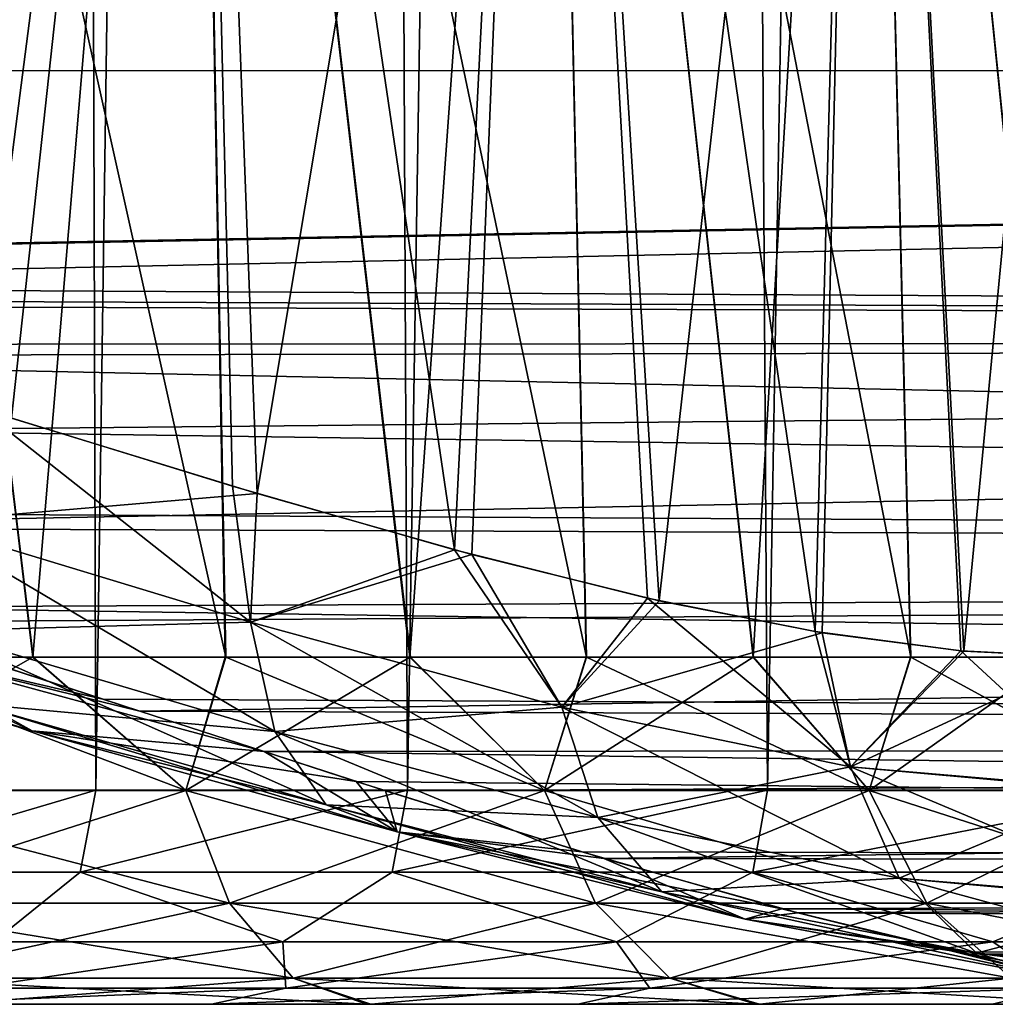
# Model space of a CAD drawing. Header units: millimetres. Extents: x -44.7 to 52.5, y -25.6 to 0.
# Tile 101 of 256: x -16.3 to -14.9, y -25 to -23.6. Entities that reach past the tile are written whole.
import ezdxf

# ---------------------------------------------------------------- set-up
doc = ezdxf.new("R2010")
doc.units = ezdxf.units.MM
doc.header["$LTSCALE"] = 65.185185
for name, color, linetype in [('162', 7, 'CONTINUOUS'), ('17', 7, 'CONTINUOUS'), ('172', 7, 'CONTINUOUS'), ('2', 7, 'CONTINUOUS'), ('25', 7, 'CONTINUOUS'), ('392', 7, 'CONTINUOUS'), ('393', 7, 'CONTINUOUS'), ('396', 7, 'CONTINUOUS'), ('397', 7, 'CONTINUOUS'), ('406', 7, 'CONTINUOUS'), ('407', 7, 'CONTINUOUS'), ('408', 7, 'CONTINUOUS'), ('409', 7, 'CONTINUOUS'), ('50', 7, 'CONTINUOUS')]:
    doc.layers.add(name, color=color, linetype=linetype)

msp = doc.modelspace()

# ---------------------------------------------------------------- linework, layer by layer
at = {"layer": '162', "linetype": 'Continuous'}
for points in [[(-16.5469, -24.7026, 5.0398), (-16.1828, -24.7026, 6.1088), (-16.5694, -24.8164, 5.0467), (-16.5469, -24.7026, 5.0398)], [(-16.1828, -24.7026, 6.1088), (-16.2048, -24.8164, 6.1171), (-16.5694, -24.8164, 5.0467), (-16.1828, -24.7026, 6.1088)], [(-16.1828, -24.7026, 6.1088), (-15.7497, -24.7026, 7.1517), (-16.2048, -24.8164, 6.1171), (-16.1828, -24.7026, 6.1088)], [(-15.7497, -24.7026, 7.1517), (-15.7711, -24.8164, 7.1615), (-16.2048, -24.8164, 6.1171), (-15.7497, -24.7026, 7.1517)], [(-15.7497, -24.7026, 7.1517), (-15.2495, -24.7026, 8.1642), (-15.7711, -24.8164, 7.1615), (-15.7497, -24.7026, 7.1517)], [(-15.2495, -24.7026, 8.1642), (-15.2701, -24.8164, 8.1753), (-15.7711, -24.8164, 7.1615), (-15.2495, -24.7026, 8.1642)], [(-15.2495, -24.7026, 8.1642), (-14.6842, -24.7026, 9.1419), (-15.2701, -24.8164, 8.1753), (-15.2495, -24.7026, 8.1642)], [(-14.6842, -24.7026, 9.1419), (-14.7041, -24.8164, 9.1543), (-15.2701, -24.8164, 8.1753), (-14.6842, -24.7026, 9.1419)], [(-16.2048, -24.8164, 6.1171), (-16.3251, -24.913, 5.9805), (-16.5694, -24.8164, 5.0467), (-16.2048, -24.8164, 6.1171)], [(-15.923, -24.913, 6.9811), (-16.3251, -24.913, 5.9805), (-16.2048, -24.8164, 6.1171), (-15.923, -24.913, 6.9811)], [(-15.7711, -24.8164, 7.1615), (-15.923, -24.913, 6.9811), (-16.2048, -24.8164, 6.1171), (-15.7711, -24.8164, 7.1615)], [(-15.4595, -24.913, 7.9548), (-15.923, -24.913, 6.9811), (-15.7711, -24.8164, 7.1615), (-15.4595, -24.913, 7.9548)], [(-15.2701, -24.8164, 8.1753), (-15.4595, -24.913, 7.9548), (-15.7711, -24.8164, 7.1615), (-15.2701, -24.8164, 8.1753)], [(-14.9367, -24.913, 8.8979), (-15.4595, -24.913, 7.9548), (-15.2701, -24.8164, 8.1753), (-14.9367, -24.913, 8.8979)], [(-14.7041, -24.8164, 9.1543), (-14.9367, -24.913, 8.8979), (-15.2701, -24.8164, 8.1753), (-14.7041, -24.8164, 9.1543)], [(-14.3563, -24.913, 9.8068), (-14.9367, -24.913, 8.8979), (-14.7041, -24.8164, 9.1543), (-14.3563, -24.913, 9.8068)], [(-15.9188, -24.9774, 7.2286), (-16.3566, -24.9774, 6.1744), (-15.923, -24.913, 6.9811), (-15.9188, -24.9774, 7.2286)], [(-15.923, -24.913, 6.9811), (-16.3566, -24.9774, 6.1744), (-16.3251, -24.913, 5.9805), (-15.923, -24.913, 6.9811)], [(-15.4595, -24.913, 7.9548), (-15.9188, -24.9774, 7.2286), (-15.923, -24.913, 6.9811), (-15.4595, -24.913, 7.9548)], [(-15.4132, -24.9774, 8.2519), (-15.9188, -24.9774, 7.2286), (-15.4595, -24.913, 7.9548), (-15.4132, -24.9774, 8.2519)], [(-14.9367, -24.913, 8.8979), (-15.4132, -24.9774, 8.2519), (-15.4595, -24.913, 7.9548), (-14.9367, -24.913, 8.8979)], [(-14.8419, -24.9774, 9.2401), (-15.4132, -24.9774, 8.2519), (-14.9367, -24.913, 8.8979), (-14.8419, -24.9774, 9.2401)], [(-14.3563, -24.913, 9.8068), (-14.8419, -24.9774, 9.2401), (-14.9367, -24.913, 8.8979), (-14.3563, -24.913, 9.8068)], [(-16.022, -25, 7.2776), (-16.463, -25, 6.2154), (-15.9188, -24.9774, 7.2286), (-16.022, -25, 7.2776)], [(-15.9188, -24.9774, 7.2286), (-16.463, -25, 6.2154), (-16.3566, -24.9774, 6.1744), (-15.9188, -24.9774, 7.2286)], [(-15.5132, -25, 8.3068), (-16.022, -25, 7.2776), (-15.4132, -24.9774, 8.2519), (-15.5132, -25, 8.3068)], [(-15.4132, -24.9774, 8.2519), (-16.022, -25, 7.2776), (-15.9188, -24.9774, 7.2286), (-15.4132, -24.9774, 8.2519)], [(-14.9375, -25, 9.3025), (-15.5132, -25, 8.3068), (-14.8419, -24.9774, 9.2401), (-14.9375, -25, 9.3025)], [(-14.8419, -24.9774, 9.2401), (-15.5132, -25, 8.3068), (-15.4132, -24.9774, 8.2519), (-14.8419, -24.9774, 9.2401)], [(-14.2994, -25, 10.2563), (-14.9375, -25, 9.3025), (-14.2073, -24.9774, 10.1889), (-14.2994, -25, 10.2563)], [(-14.2073, -24.9774, 10.1889), (-14.9375, -25, 9.3025), (-14.8419, -24.9774, 9.2401), (-14.2073, -24.9774, 10.1889)]]:
    msp.add_3dface(points, dxfattribs=at)
at = {"layer": '17', "linetype": 'Continuous'}
for points in [[(-23.5975, -23.7021, -38.3748), (-23.5975, -23.2722, -38.7002), (-3.6202, -23.2863, -38.6909), (-23.5975, -23.7021, -38.3748)], [(-3.622, -23.7031, -38.3739), (-23.5975, -23.7021, -38.3748), (-3.6202, -23.2863, -38.6909), (-3.622, -23.7031, -38.3739)], [(-23.5975, -23.7021, -38.3748), (-3.622, -23.7031, -38.3739), (-19.0494, -23.9938, -38.0906), (-23.5975, -23.7021, -38.3748)], [(-3.622, -23.7031, -38.3739), (-3.6237, -24.0756, -37.9989), (-19.0494, -23.9938, -38.0906), (-3.622, -23.7031, -38.3739)], [(-19.0494, -23.9938, -38.0906), (-3.6237, -24.0756, -37.9989), (-18.5108, -24.0145, -38.068), (-19.0494, -23.9938, -38.0906)], [(-18.5108, -24.0145, -38.068), (-3.6237, -24.0756, -37.9989), (-17.9813, -24.0836, -37.9897), (-18.5108, -24.0145, -38.068)], [(-3.6237, -24.0756, -37.9989), (-3.6251, -24.39, -37.5798), (-17.9813, -24.0836, -37.9897), (-3.6237, -24.0756, -37.9989)], [(-17.9813, -24.0836, -37.9897), (-3.6251, -24.39, -37.5798), (-17.4744, -24.1894, -37.8607), (-17.9813, -24.0836, -37.9897)], [(-17.4744, -24.1894, -37.8607), (-3.6251, -24.39, -37.5798), (-17.0007, -24.3155, -37.6906), (-17.4744, -24.1894, -37.8607)], [(-17.0007, -24.3155, -37.6906), (-3.6251, -24.39, -37.5798), (-16.5657, -24.4482, -37.4869), (-17.0007, -24.3155, -37.6906)], [(-3.6251, -24.39, -37.5798), (-3.6262, -24.6375, -37.1345), (-16.5657, -24.4482, -37.4869), (-3.6251, -24.39, -37.5798)], [(-16.5657, -24.4482, -37.4869), (-3.6262, -24.6375, -37.1345), (-16.1733, -24.5758, -37.2595), (-16.5657, -24.4482, -37.4869)], [(-16.1733, -24.5758, -37.2595), (-3.6262, -24.6375, -37.1345), (-15.9492, -24.6488, -37.1103), (-16.1733, -24.5758, -37.2595)], [(-3.6262, -24.6375, -37.1345), (-3.627, -24.8153, -36.6852), (-15.9492, -24.6488, -37.1103), (-3.6262, -24.6375, -37.1345)], [(-15.9492, -24.6488, -37.1103), (-3.627, -24.8153, -36.6852), (-15.8213, -24.6904, -37.0173), (-15.9492, -24.6488, -37.1103)], [(-15.8213, -24.6904, -37.0173), (-3.627, -24.8153, -36.6852), (-15.5076, -24.7881, -36.766), (-15.8213, -24.6904, -37.0173)], [(-15.5076, -24.7881, -36.766), (-3.627, -24.8153, -36.6852), (-15.2299, -24.8672, -36.5108), (-15.5076, -24.7881, -36.766)], [(-3.627, -24.8153, -36.6852), (-3.6274, -24.9276, -36.253), (-15.2299, -24.8672, -36.5108), (-3.627, -24.8153, -36.6852)], [(-15.2299, -24.8672, -36.5108), (-3.6274, -24.9276, -36.253), (-14.985, -24.927, -36.2562), (-15.2299, -24.8672, -36.5108)], [(-14.985, -24.927, -36.2562), (-3.6274, -24.9276, -36.253), (-14.7685, -24.9683, -36.0047), (-14.985, -24.927, -36.2562)]]:
    msp.add_3dface(points, dxfattribs=at)
at = {"layer": '172', "linetype": 'Continuous'}
for points in [[(-16.1828, -24.7026, -6.1088), (-16.5469, -24.7026, -5.0398), (-16.5694, -24.8164, -5.0467), (-16.1828, -24.7026, -6.1088)], [(-16.1828, -24.7026, -6.1088), (-16.5694, -24.8164, -5.0467), (-16.2048, -24.8164, -6.1171), (-16.1828, -24.7026, -6.1088)], [(-15.7497, -24.7026, -7.1517), (-16.1828, -24.7026, -6.1088), (-16.2048, -24.8164, -6.1171), (-15.7497, -24.7026, -7.1517)], [(-15.7497, -24.7026, -7.1517), (-16.2048, -24.8164, -6.1171), (-15.7711, -24.8164, -7.1615), (-15.7497, -24.7026, -7.1517)], [(-15.2495, -24.7026, -8.1642), (-15.7497, -24.7026, -7.1517), (-15.7711, -24.8164, -7.1615), (-15.2495, -24.7026, -8.1642)], [(-15.2495, -24.7026, -8.1642), (-15.7711, -24.8164, -7.1615), (-15.2701, -24.8164, -8.1753), (-15.2495, -24.7026, -8.1642)], [(-14.6842, -24.7026, -9.1419), (-15.2495, -24.7026, -8.1642), (-15.2701, -24.8164, -8.1753), (-14.6842, -24.7026, -9.1419)], [(-14.6842, -24.7026, -9.1419), (-15.2701, -24.8164, -8.1753), (-14.7041, -24.8164, -9.1543), (-14.6842, -24.7026, -9.1419)], [(-16.5694, -24.8164, -5.0467), (-16.3251, -24.913, -5.9805), (-16.2048, -24.8164, -6.1171), (-16.5694, -24.8164, -5.0467)], [(-16.3251, -24.913, -5.9805), (-15.923, -24.913, -6.9811), (-16.2048, -24.8164, -6.1171), (-16.3251, -24.913, -5.9805)], [(-16.2048, -24.8164, -6.1171), (-15.923, -24.913, -6.9811), (-15.7711, -24.8164, -7.1615), (-16.2048, -24.8164, -6.1171)], [(-15.923, -24.913, -6.9811), (-15.4595, -24.913, -7.9548), (-15.7711, -24.8164, -7.1615), (-15.923, -24.913, -6.9811)], [(-15.7711, -24.8164, -7.1615), (-15.4595, -24.913, -7.9548), (-15.2701, -24.8164, -8.1753), (-15.7711, -24.8164, -7.1615)], [(-15.4595, -24.913, -7.9548), (-14.9366, -24.913, -8.8979), (-15.2701, -24.8164, -8.1753), (-15.4595, -24.913, -7.9548)], [(-15.2701, -24.8164, -8.1753), (-14.9366, -24.913, -8.8979), (-14.7041, -24.8164, -9.1543), (-15.2701, -24.8164, -8.1753)], [(-14.9366, -24.913, -8.8979), (-14.3563, -24.913, -9.8068), (-14.7041, -24.8164, -9.1543), (-14.9366, -24.913, -8.8979)], [(-16.3566, -24.9774, -6.1744), (-15.9188, -24.9774, -7.2286), (-15.923, -24.913, -6.9811), (-16.3566, -24.9774, -6.1744)], [(-16.3251, -24.913, -5.9805), (-16.3566, -24.9774, -6.1744), (-15.923, -24.913, -6.9811), (-16.3251, -24.913, -5.9805)], [(-15.923, -24.913, -6.9811), (-15.9188, -24.9774, -7.2286), (-15.4595, -24.913, -7.9548), (-15.923, -24.913, -6.9811)], [(-15.9188, -24.9774, -7.2286), (-15.4132, -24.9774, -8.2519), (-15.4595, -24.913, -7.9548), (-15.9188, -24.9774, -7.2286)], [(-15.4595, -24.913, -7.9548), (-15.4132, -24.9774, -8.2519), (-14.9366, -24.913, -8.8979), (-15.4595, -24.913, -7.9548)], [(-15.4132, -24.9774, -8.2519), (-14.8419, -24.9774, -9.2401), (-14.9366, -24.913, -8.8979), (-15.4132, -24.9774, -8.2519)], [(-14.9366, -24.913, -8.8979), (-14.8419, -24.9774, -9.2401), (-14.3563, -24.913, -9.8068), (-14.9366, -24.913, -8.8979)], [(-16.463, -25, -6.2155), (-16.022, -25, -7.2776), (-15.9188, -24.9774, -7.2286), (-16.463, -25, -6.2155)], [(-16.3566, -24.9774, -6.1744), (-16.463, -25, -6.2155), (-15.9188, -24.9774, -7.2286), (-16.3566, -24.9774, -6.1744)], [(-16.022, -25, -7.2776), (-15.5133, -25, -8.3068), (-15.4132, -24.9774, -8.2519), (-16.022, -25, -7.2776)], [(-15.9188, -24.9774, -7.2286), (-16.022, -25, -7.2776), (-15.4132, -24.9774, -8.2519), (-15.9188, -24.9774, -7.2286)], [(-15.5133, -25, -8.3068), (-14.9376, -25, -9.3024), (-14.8419, -24.9774, -9.2401), (-15.5133, -25, -8.3068)], [(-15.4132, -24.9774, -8.2519), (-15.5133, -25, -8.3068), (-14.8419, -24.9774, -9.2401), (-15.4132, -24.9774, -8.2519)], [(-14.9376, -25, -9.3024), (-14.2994, -25, -10.2562), (-14.2073, -24.9774, -10.1889), (-14.9376, -25, -9.3024)], [(-14.8419, -24.9774, -9.2401), (-14.9376, -25, -9.3024), (-14.2073, -24.9774, -10.1889), (-14.8419, -24.9774, -9.2401)]]:
    msp.add_3dface(points, dxfattribs=at)
at = {"layer": '2', "linetype": 'Continuous'}
for points in [[(-16.463, -25, 6.2154), (-16.022, -25, 7.2776), (-16.3867, -25, 26.8415), (-16.463, -25, 6.2154)], [(-16.022, -25, -7.2776), (-16.463, -25, -6.2155), (-16.3929, -25, -26.8384), (-16.022, -25, -7.2776)], [(-15.8066, -25, -27.1789), (-16.022, -25, -7.2776), (-16.3929, -25, -26.8384), (-15.8066, -25, -27.1789)], [(-16.3867, -25, 26.8415), (-16.022, -25, 7.2776), (-15.8008, -25, 27.1827), (-16.3867, -25, 26.8415)], [(-16.022, -25, 7.2776), (-15.5132, -25, 8.3068), (-15.8008, -25, 27.1827), (-16.022, -25, 7.2776)], [(-15.5133, -25, -8.3068), (-16.022, -25, -7.2776), (-15.8066, -25, -27.1789), (-15.5133, -25, -8.3068)], [(-15.2659, -25, -27.5847), (-15.5133, -25, -8.3068), (-15.8066, -25, -27.1789), (-15.2659, -25, -27.5847)], [(-15.8008, -25, 27.1827), (-15.5132, -25, 8.3068), (-15.2605, -25, 27.5892), (-15.8008, -25, 27.1827)], [(-14.9376, -25, -9.3024), (-15.5133, -25, -8.3068), (-15.2659, -25, -27.5847), (-14.9376, -25, -9.3024)], [(-15.5132, -25, 8.3068), (-14.9375, -25, 9.3025), (-15.2605, -25, 27.5892), (-15.5132, -25, 8.3068)], [(-14.7756, -25, -28.0509), (-14.9376, -25, -9.3024), (-15.2659, -25, -27.5847), (-14.7756, -25, -28.0509)], [(-15.2605, -25, 27.5892), (-14.9375, -25, 9.3025), (-14.7708, -25, 28.056), (-15.2605, -25, 27.5892)], [(-14.2994, -25, -10.2562), (-14.9376, -25, -9.3024), (-14.3428, -25, -28.5723), (-14.2994, -25, -10.2562)], [(-14.3428, -25, -28.5723), (-14.9376, -25, -9.3024), (-14.7756, -25, -28.0509), (-14.3428, -25, -28.5723)], [(-14.9375, -25, 9.3025), (-14.2994, -25, 10.2563), (-14.7708, -25, 28.056), (-14.9375, -25, 9.3025)]]:
    msp.add_3dface(points, dxfattribs=at)
at = {"layer": '25', "linetype": 'Continuous'}
for points in [[(-23.5975, -23.2722, 38.7001), (-23.5975, -23.7021, 38.3748), (-3.6202, -23.2863, 38.6909), (-23.5975, -23.2722, 38.7001)], [(-3.6202, -23.2863, 38.6909), (-23.5975, -23.7021, 38.3748), (-3.622, -23.7031, 38.3739), (-3.6202, -23.2863, 38.6909)], [(-3.622, -23.7031, 38.3739), (-23.5975, -23.7021, 38.3748), (-18.9506, -23.9938, 38.0906), (-3.622, -23.7031, 38.3739)], [(-18.4133, -24.0237, 38.0579), (-3.622, -23.7031, 38.3739), (-18.9506, -23.9938, 38.0906), (-18.4133, -24.0237, 38.0579)], [(-3.6237, -24.0756, 37.9989), (-3.622, -23.7031, 38.3739), (-18.4133, -24.0237, 38.0579), (-3.6237, -24.0756, 37.9989)], [(-17.8878, -24.1004, 37.97), (-3.6237, -24.0756, 37.9989), (-18.4133, -24.0237, 38.0579), (-17.8878, -24.1004, 37.97)], [(-17.3883, -24.2107, 37.8334), (-3.6237, -24.0756, 37.9989), (-17.8878, -24.1004, 37.97), (-17.3883, -24.2107, 37.8334)], [(-16.9249, -24.3376, 37.6585), (-3.6237, -24.0756, 37.9989), (-17.3883, -24.2107, 37.8334), (-16.9249, -24.3376, 37.6585)], [(-3.6251, -24.39, 37.5798), (-3.6237, -24.0756, 37.9989), (-16.9249, -24.3376, 37.6585), (-3.6251, -24.39, 37.5798)], [(-16.5021, -24.4686, 37.453), (-3.6251, -24.39, 37.5798), (-16.9249, -24.3376, 37.6585), (-16.5021, -24.4686, 37.453)], [(-16.1216, -24.5927, 37.2264), (-3.6251, -24.39, 37.5798), (-16.5021, -24.4686, 37.453), (-16.1216, -24.5927, 37.2264)], [(-3.6262, -24.6375, 37.1345), (-3.6251, -24.39, 37.5798), (-16.1216, -24.5927, 37.2264), (-3.6262, -24.6375, 37.1345)], [(-15.949, -24.6489, 37.1102), (-3.6262, -24.6375, 37.1345), (-16.1216, -24.5927, 37.2264), (-15.949, -24.6489, 37.1102)], [(-15.7806, -24.7034, 36.9866), (-3.6262, -24.6375, 37.1345), (-15.949, -24.6489, 37.1102), (-15.7806, -24.7034, 36.9866)], [(-15.4768, -24.7974, 36.7392), (-3.6262, -24.6375, 37.1345), (-15.7806, -24.7034, 36.9866), (-15.4768, -24.7974, 36.7392)], [(-3.627, -24.8153, 36.6852), (-3.6262, -24.6375, 37.1345), (-15.4768, -24.7974, 36.7392), (-3.627, -24.8153, 36.6852)], [(-15.2075, -24.8731, 36.4888), (-3.627, -24.8153, 36.6852), (-15.4768, -24.7974, 36.7392), (-15.2075, -24.8731, 36.4888)], [(-3.6274, -24.9276, 36.253), (-3.627, -24.8153, 36.6852), (-15.2075, -24.8731, 36.4888), (-3.6274, -24.9276, 36.253)], [(-14.9697, -24.9303, 36.2393), (-3.6274, -24.9276, 36.253), (-15.2075, -24.8731, 36.4888), (-14.9697, -24.9303, 36.2393)], [(-14.7593, -24.9698, 35.9932), (-3.6274, -24.9276, 36.253), (-14.9697, -24.9303, 36.2393), (-14.7593, -24.9698, 35.9932)]]:
    msp.add_3dface(points, dxfattribs=at)
at = {"layer": '392', "linetype": 'Continuous'}
for points in [[(-16.0505, -21.8914, 27.7278), (-16.5864, -21.8914, 27.4037), (-16.0024, -24.5174, 27.6496), (-16.0505, -21.8914, 27.7278)], [(-16.0024, -24.5174, 27.6496), (-16.5864, -21.8914, 27.4037), (-16.2699, -24.5174, 27.4769), (-16.0024, -24.5174, 27.6496)], [(-16.2699, -24.5174, 27.4769), (-16.5864, -21.8914, 27.4037), (-16.5474, -24.5174, 27.3206), (-16.2699, -24.5174, 27.4769)], [(-15.5587, -21.8914, 28.1131), (-16.0505, -21.8914, 27.7278), (-15.5011, -24.5174, 28.0416), (-15.5587, -21.8914, 28.1131)], [(-15.5011, -24.5174, 28.0416), (-16.0505, -21.8914, 27.7278), (-15.7458, -24.5174, 27.8381), (-15.5011, -24.5174, 28.0416)], [(-15.7458, -24.5174, 27.8381), (-16.0505, -21.8914, 27.7278), (-16.0024, -24.5174, 27.6496), (-15.7458, -24.5174, 27.8381)], [(-15.1143, -21.8914, 28.5572), (-15.5587, -21.8914, 28.1131), (-15.0506, -24.5174, 28.4909), (-15.1143, -21.8914, 28.5572)], [(-15.0506, -24.5174, 28.4909), (-15.5587, -21.8914, 28.1131), (-15.269, -24.5174, 28.2595), (-15.0506, -24.5174, 28.4909)], [(-15.269, -24.5174, 28.2595), (-15.5587, -21.8914, 28.1131), (-15.5011, -24.5174, 28.0416), (-15.269, -24.5174, 28.2595)], [(-14.727, -21.8914, 29.0517), (-15.1143, -21.8914, 28.5572), (-14.6574, -24.5174, 28.9911), (-14.727, -21.8914, 29.0517)], [(-14.6574, -24.5174, 28.9911), (-15.1143, -21.8914, 28.5572), (-14.8465, -24.5174, 28.735), (-14.6574, -24.5174, 28.9911)], [(-14.8465, -24.5174, 28.735), (-15.1143, -21.8914, 28.5572), (-15.0506, -24.5174, 28.4909), (-14.8465, -24.5174, 28.735)]]:
    msp.add_3dface(points, dxfattribs=at)
at = {"layer": '393', "linetype": 'Continuous'}
for points in [[(-16.5864, -21.8914, 36.5963), (-16.0505, -21.8914, 36.2722), (-16.3001, -24.1856, 36.5277), (-16.5864, -21.8914, 36.5963)], [(-16.3001, -24.1856, 36.5277), (-16.0505, -21.8914, 36.2722), (-15.9589, -24.2901, 36.3104), (-16.3001, -24.1856, 36.5277)], [(-16.0505, -21.8914, 36.2722), (-15.5587, -21.8914, 35.8869), (-15.9589, -24.2901, 36.3104), (-16.0505, -21.8914, 36.2722)], [(-15.9589, -24.2901, 36.3104), (-15.5587, -21.8914, 35.8869), (-15.6603, -24.3749, 36.0872), (-15.9589, -24.2901, 36.3104)], [(-15.6603, -24.3749, 36.0872), (-15.5587, -21.8914, 35.8869), (-15.4, -24.4393, 35.863), (-15.6603, -24.3749, 36.0872)], [(-15.5587, -21.8914, 35.8869), (-15.1143, -21.8914, 35.4428), (-15.4, -24.4393, 35.863), (-15.5587, -21.8914, 35.8869)], [(-15.4, -24.4393, 35.863), (-15.1143, -21.8914, 35.4428), (-15.1736, -24.4837, 35.6412), (-15.4, -24.4393, 35.863)], [(-15.1736, -24.4837, 35.6412), (-15.1143, -21.8914, 35.4428), (-14.9766, -24.5093, 35.4236), (-15.1736, -24.4837, 35.6412)], [(-15.1143, -21.8914, 35.4428), (-14.727, -21.8914, 34.9483), (-14.9766, -24.5093, 35.4236), (-15.1143, -21.8914, 35.4428)], [(-14.9766, -24.5093, 35.4236), (-14.727, -21.8914, 34.9483), (-14.8047, -24.5174, 35.2111), (-14.9766, -24.5093, 35.4236)]]:
    msp.add_3dface(points, dxfattribs=at)
at = {"layer": '396', "linetype": 'Continuous'}
for points in [[(-16.0505, -21.8914, -36.2722), (-16.5864, -21.8914, -36.5963), (-16.3451, -24.1716, -36.5537), (-16.0505, -21.8914, -36.2722)], [(-15.9929, -24.2799, -36.3337), (-16.0505, -21.8914, -36.2722), (-16.3451, -24.1716, -36.5537), (-15.9929, -24.2799, -36.3337)], [(-15.5587, -21.8914, -35.8869), (-16.0505, -21.8914, -36.2722), (-15.6846, -24.3683, -36.1067), (-15.5587, -21.8914, -35.8869)], [(-15.6846, -24.3683, -36.1067), (-16.0505, -21.8914, -36.2722), (-15.9929, -24.2799, -36.3337), (-15.6846, -24.3683, -36.1067)], [(-15.4163, -24.4356, -35.878), (-15.5587, -21.8914, -35.8869), (-15.6846, -24.3683, -36.1067), (-15.4163, -24.4356, -35.878)], [(-15.1143, -21.8914, -35.4428), (-15.5587, -21.8914, -35.8869), (-15.1834, -24.4821, -35.6514), (-15.1143, -21.8914, -35.4428)], [(-15.1834, -24.4821, -35.6514), (-15.5587, -21.8914, -35.8869), (-15.4163, -24.4356, -35.878), (-15.1834, -24.4821, -35.6514)], [(-14.981, -24.5089, -35.4288), (-15.1143, -21.8914, -35.4428), (-15.1834, -24.4821, -35.6514), (-14.981, -24.5089, -35.4288)], [(-14.727, -21.8914, -34.9483), (-15.1143, -21.8914, -35.4428), (-14.8047, -24.5174, -35.2111), (-14.727, -21.8914, -34.9483)], [(-14.8047, -24.5174, -35.2111), (-15.1143, -21.8914, -35.4428), (-14.981, -24.5089, -35.4288), (-14.8047, -24.5174, -35.2111)]]:
    msp.add_3dface(points, dxfattribs=at)
at = {"layer": '397', "linetype": 'Continuous'}
for points in [[(-16.5864, -21.8914, -27.4037), (-16.0505, -21.8914, -27.7278), (-16.2705, -24.5174, -27.4765), (-16.5864, -21.8914, -27.4037)], [(-16.5481, -24.5174, -27.3203), (-16.5864, -21.8914, -27.4037), (-16.2705, -24.5174, -27.4765), (-16.5481, -24.5174, -27.3203)], [(-16.2705, -24.5174, -27.4765), (-16.0505, -21.8914, -27.7278), (-16.003, -24.5174, -27.6492), (-16.2705, -24.5174, -27.4765)], [(-16.0505, -21.8914, -27.7278), (-15.5587, -21.8914, -28.1131), (-15.7464, -24.5174, -27.8376), (-16.0505, -21.8914, -27.7278)], [(-16.003, -24.5174, -27.6492), (-16.0505, -21.8914, -27.7278), (-15.7464, -24.5174, -27.8376), (-16.003, -24.5174, -27.6492)], [(-15.7464, -24.5174, -27.8376), (-15.5587, -21.8914, -28.1131), (-15.5016, -24.5174, -28.0411), (-15.7464, -24.5174, -27.8376)], [(-15.5587, -21.8914, -28.1131), (-15.1143, -21.8914, -28.5572), (-15.2696, -24.5174, -28.2589), (-15.5587, -21.8914, -28.1131)], [(-15.5016, -24.5174, -28.0411), (-15.5587, -21.8914, -28.1131), (-15.2696, -24.5174, -28.2589), (-15.5016, -24.5174, -28.0411)], [(-15.2696, -24.5174, -28.2589), (-15.1143, -21.8914, -28.5572), (-15.0511, -24.5174, -28.4903), (-15.2696, -24.5174, -28.2589)], [(-15.1143, -21.8914, -28.5572), (-14.727, -21.8914, -29.0517), (-14.847, -24.5174, -28.7344), (-15.1143, -21.8914, -28.5572)], [(-15.0511, -24.5174, -28.4903), (-15.1143, -21.8914, -28.5572), (-14.847, -24.5174, -28.7344), (-15.0511, -24.5174, -28.4903)]]:
    msp.add_3dface(points, dxfattribs=at)
at = {"layer": '406', "linetype": 'Continuous'}
for points in [[(-16.5474, -24.5174, 27.3206), (-16.5964, -24.703, 27.2473), (-16.0578, -24.703, 27.5606), (-16.5474, -24.5174, 27.3206)], [(-16.2699, -24.5174, 27.4769), (-16.5474, -24.5174, 27.3206), (-16.0578, -24.703, 27.5606), (-16.2699, -24.5174, 27.4769)], [(-16.0024, -24.5174, 27.6496), (-16.2699, -24.5174, 27.4769), (-16.0578, -24.703, 27.5606), (-16.0024, -24.5174, 27.6496)], [(-16.0024, -24.5174, 27.6496), (-16.0578, -24.703, 27.5606), (-15.5594, -24.703, 27.9346), (-16.0024, -24.5174, 27.6496)], [(-15.7458, -24.5174, 27.8381), (-16.0024, -24.5174, 27.6496), (-15.5594, -24.703, 27.9346), (-15.7458, -24.5174, 27.8381)], [(-15.5011, -24.5174, 28.0416), (-15.7458, -24.5174, 27.8381), (-15.5594, -24.703, 27.9346), (-15.5011, -24.5174, 28.0416)], [(-15.5011, -24.5174, 28.0416), (-15.5594, -24.703, 27.9346), (-15.1082, -24.703, 28.3642), (-15.5011, -24.5174, 28.0416)], [(-15.269, -24.5174, 28.2595), (-15.5011, -24.5174, 28.0416), (-15.1082, -24.703, 28.3642), (-15.269, -24.5174, 28.2595)], [(-15.0506, -24.5174, 28.4909), (-15.269, -24.5174, 28.2595), (-15.1082, -24.703, 28.3642), (-15.0506, -24.5174, 28.4909)], [(-15.0506, -24.5174, 28.4909), (-15.1082, -24.703, 28.3642), (-14.7102, -24.703, 28.8436), (-15.0506, -24.5174, 28.4909)], [(-14.8465, -24.5174, 28.735), (-15.0506, -24.5174, 28.4909), (-14.7102, -24.703, 28.8436), (-14.8465, -24.5174, 28.735)], [(-16.547, -24.8595, 27.1496), (-15.9973, -24.8595, 27.4693), (-16.5964, -24.703, 27.2473), (-16.547, -24.8595, 27.1496)], [(-16.5964, -24.703, 27.2473), (-15.9973, -24.8595, 27.4693), (-16.0578, -24.703, 27.5606), (-16.5964, -24.703, 27.2473)], [(-15.9973, -24.8595, 27.4693), (-15.4887, -24.8595, 27.851), (-16.0578, -24.703, 27.5606), (-15.9973, -24.8595, 27.4693)], [(-16.0578, -24.703, 27.5606), (-15.4887, -24.8595, 27.851), (-15.5594, -24.703, 27.9346), (-16.0578, -24.703, 27.5606)], [(-15.4887, -24.8595, 27.851), (-15.0282, -24.8595, 28.2895), (-15.5594, -24.703, 27.9346), (-15.4887, -24.8595, 27.851)], [(-15.5594, -24.703, 27.9346), (-15.0282, -24.8595, 28.2895), (-15.1082, -24.703, 28.3642), (-15.5594, -24.703, 27.9346)], [(-15.0282, -24.8595, 28.2895), (-14.622, -24.8595, 28.7788), (-15.1082, -24.703, 28.3642), (-15.0282, -24.8595, 28.2895)], [(-15.1082, -24.703, 28.3642), (-14.622, -24.8595, 28.7788), (-14.7102, -24.703, 28.8436), (-15.1082, -24.703, 28.3642)], [(-16.4747, -24.9636, 27.0067), (-15.9088, -24.9636, 27.3358), (-16.547, -24.8595, 27.1496), (-16.4747, -24.9636, 27.0067)], [(-16.547, -24.8595, 27.1496), (-15.9088, -24.9636, 27.3358), (-15.9973, -24.8595, 27.4693), (-16.547, -24.8595, 27.1496)], [(-15.9088, -24.9636, 27.3358), (-15.3852, -24.9636, 27.7288), (-15.9973, -24.8595, 27.4693), (-15.9088, -24.9636, 27.3358)], [(-15.9973, -24.8595, 27.4693), (-15.3852, -24.9636, 27.7288), (-15.4887, -24.8595, 27.851), (-15.9973, -24.8595, 27.4693)], [(-15.3852, -24.9636, 27.7288), (-14.9111, -24.9636, 28.1802), (-15.4887, -24.8595, 27.851), (-15.3852, -24.9636, 27.7288)], [(-15.4887, -24.8595, 27.851), (-14.9111, -24.9636, 28.1802), (-15.0282, -24.8595, 28.2895), (-15.4887, -24.8595, 27.851)], [(-14.9111, -24.9636, 28.1802), (-14.493, -24.9636, 28.6838), (-15.0282, -24.8595, 28.2895), (-14.9111, -24.9636, 28.1802)], [(-15.0282, -24.8595, 28.2895), (-14.493, -24.9636, 28.6838), (-14.622, -24.8595, 28.7788), (-15.0282, -24.8595, 28.2895)], [(-16.4747, -24.9636, 27.0067), (-16.3867, -25, 26.8415), (-15.9088, -24.9636, 27.3358), (-16.4747, -24.9636, 27.0067)], [(-16.3867, -25, 26.8415), (-15.8008, -25, 27.1827), (-15.9088, -24.9636, 27.3358), (-16.3867, -25, 26.8415)], [(-15.9088, -24.9636, 27.3358), (-15.8008, -25, 27.1827), (-15.3852, -24.9636, 27.7288), (-15.9088, -24.9636, 27.3358)], [(-15.8008, -25, 27.1827), (-15.2605, -25, 27.5892), (-15.3852, -24.9636, 27.7288), (-15.8008, -25, 27.1827)], [(-15.3852, -24.9636, 27.7288), (-15.2605, -25, 27.5892), (-14.9111, -24.9636, 28.1802), (-15.3852, -24.9636, 27.7288)], [(-15.2605, -25, 27.5892), (-14.7708, -25, 28.056), (-14.9111, -24.9636, 28.1802), (-15.2605, -25, 27.5892)]]:
    msp.add_3dface(points, dxfattribs=at)
at = {"layer": '407', "linetype": 'Continuous'}
for points in [[(-16.3001, -24.1856, 36.5277), (-15.9589, -24.2901, 36.3104), (-16.4264, -24.3302, 36.6472), (-16.3001, -24.1856, 36.5277)], [(-15.9589, -24.2901, 36.3104), (-15.9678, -24.4691, 36.3677), (-16.4264, -24.3302, 36.6472), (-15.9589, -24.2901, 36.3104)], [(-15.9589, -24.2901, 36.3104), (-15.6603, -24.3749, 36.0872), (-15.9678, -24.4691, 36.3677), (-15.9589, -24.2901, 36.3104)], [(-15.9678, -24.4691, 36.3677), (-16.4072, -24.4812, 36.7596), (-16.4264, -24.3302, 36.6472), (-15.9678, -24.4691, 36.3677)], [(-15.6603, -24.3749, 36.0872), (-15.5353, -24.5873, 36.0386), (-15.9678, -24.4691, 36.3677), (-15.6603, -24.3749, 36.0872)], [(-15.6603, -24.3749, 36.0872), (-15.4, -24.4393, 35.863), (-15.5353, -24.5873, 36.0386), (-15.6603, -24.3749, 36.0872)], [(-15.4, -24.4393, 35.863), (-15.1736, -24.4837, 35.6412), (-15.5353, -24.5873, 36.0386), (-15.4, -24.4393, 35.863)], [(-16.2713, -24.6198, 37.0765), (-16.478, -24.505, 37.3854), (-16.7963, -24.4742, 37.3199), (-16.2713, -24.6198, 37.0765)], [(-16.2713, -24.6198, 37.0765), (-16.7963, -24.4742, 37.3199), (-16.3529, -24.5826, 36.9099), (-16.2713, -24.6198, 37.0765)], [(-16.1216, -24.5927, 37.2264), (-16.5021, -24.4686, 37.453), (-16.478, -24.505, 37.3854), (-16.1216, -24.5927, 37.2264)], [(-15.9343, -24.621, 36.4755), (-16.4072, -24.4812, 36.7596), (-15.9678, -24.4691, 36.3677), (-15.9343, -24.621, 36.4755)], [(-15.5353, -24.5873, 36.0386), (-15.9343, -24.621, 36.4755), (-15.9678, -24.4691, 36.3677), (-15.5353, -24.5873, 36.0386)], [(-15.9343, -24.621, 36.4755), (-16.3529, -24.5826, 36.9099), (-16.4072, -24.4812, 36.7596), (-15.9343, -24.621, 36.4755)], [(-15.1736, -24.4837, 35.6412), (-15.1341, -24.6698, 35.6605), (-15.5353, -24.5873, 36.0386), (-15.1736, -24.4837, 35.6412)], [(-15.1736, -24.4837, 35.6412), (-14.9766, -24.5093, 35.4236), (-15.1341, -24.6698, 35.6605), (-15.1736, -24.4837, 35.6412)], [(-15.949, -24.6489, 37.1102), (-16.1216, -24.5927, 37.2264), (-16.478, -24.505, 37.3854), (-15.949, -24.6489, 37.1102)], [(-15.949, -24.6489, 37.1102), (-16.478, -24.505, 37.3854), (-16.2713, -24.6198, 37.0765), (-15.949, -24.6489, 37.1102)], [(-14.9766, -24.5093, 35.4236), (-14.8047, -24.5174, 35.2111), (-15.1341, -24.6698, 35.6605), (-14.9766, -24.5093, 35.4236)], [(-14.8047, -24.5174, 35.2111), (-14.7715, -24.701, 35.2366), (-15.1341, -24.6698, 35.6605), (-14.8047, -24.5174, 35.2111)], [(-15.8631, -24.723, 36.618), (-16.2713, -24.6198, 37.0765), (-16.3529, -24.5826, 36.9099), (-15.8631, -24.723, 36.618)], [(-15.8631, -24.723, 36.618), (-16.3529, -24.5826, 36.9099), (-15.9343, -24.621, 36.4755), (-15.8631, -24.723, 36.618)], [(-15.4854, -24.7406, 36.1375), (-15.9343, -24.621, 36.4755), (-15.5353, -24.5873, 36.0386), (-15.4854, -24.7406, 36.1375)], [(-15.1341, -24.6698, 35.6605), (-15.4854, -24.7406, 36.1375), (-15.5353, -24.5873, 36.0386), (-15.1341, -24.6698, 35.6605)], [(-15.7644, -24.7605, 36.775), (-15.949, -24.6489, 37.1102), (-16.2713, -24.6198, 37.0765), (-15.7644, -24.7605, 36.775)], [(-15.7644, -24.7605, 36.775), (-16.2713, -24.6198, 37.0765), (-15.8631, -24.723, 36.618), (-15.7644, -24.7605, 36.775)], [(-15.4854, -24.7406, 36.1375), (-15.8631, -24.723, 36.618), (-15.9343, -24.621, 36.4755), (-15.4854, -24.7406, 36.1375)], [(-15.7806, -24.7034, 36.9866), (-15.949, -24.6489, 37.1102), (-15.7644, -24.7605, 36.775), (-15.7806, -24.7034, 36.9866)], [(-15.0666, -24.8248, 35.7456), (-15.4854, -24.7406, 36.1375), (-15.1341, -24.6698, 35.6605), (-15.0666, -24.8248, 35.7456)], [(-14.7715, -24.701, 35.2366), (-15.0666, -24.8248, 35.7456), (-15.1341, -24.6698, 35.6605), (-14.7715, -24.701, 35.2366)], [(-15.4768, -24.7974, 36.7392), (-15.7806, -24.7034, 36.9866), (-15.7644, -24.7605, 36.775), (-15.4768, -24.7974, 36.7392)], [(-14.7715, -24.701, 35.2366), (-14.6861, -24.8567, 35.3019), (-15.0666, -24.8248, 35.7456), (-14.7715, -24.701, 35.2366)], [(-15.3963, -24.8437, 36.2688), (-15.7644, -24.7605, 36.775), (-15.8631, -24.723, 36.618), (-15.3963, -24.8437, 36.2688)], [(-15.3963, -24.8437, 36.2688), (-15.8631, -24.723, 36.618), (-15.4854, -24.7406, 36.1375), (-15.3963, -24.8437, 36.2688)], [(-15.0666, -24.8248, 35.7456), (-15.3963, -24.8437, 36.2688), (-15.4854, -24.7406, 36.1375), (-15.0666, -24.8248, 35.7456)], [(-15.2807, -24.8816, 36.4137), (-15.4768, -24.7974, 36.7392), (-15.7644, -24.7605, 36.775), (-15.2807, -24.8816, 36.4137)], [(-15.2807, -24.8816, 36.4137), (-15.7644, -24.7605, 36.775), (-15.3963, -24.8437, 36.2688), (-15.2807, -24.8816, 36.4137)], [(-15.2075, -24.8731, 36.4888), (-15.4768, -24.7974, 36.7392), (-15.2807, -24.8816, 36.4137), (-15.2075, -24.8731, 36.4888)], [(-14.9592, -24.9289, 35.8615), (-15.3963, -24.8437, 36.2688), (-15.0666, -24.8248, 35.7456), (-14.9592, -24.9289, 35.8615)], [(-14.6861, -24.8567, 35.3019), (-14.9592, -24.9289, 35.8615), (-15.0666, -24.8248, 35.7456), (-14.6861, -24.8567, 35.3019)], [(-14.9592, -24.9289, 35.8615), (-15.2807, -24.8816, 36.4137), (-15.3963, -24.8437, 36.2688), (-14.9592, -24.9289, 35.8615)], [(-14.6861, -24.8567, 35.3019), (-14.561, -24.9614, 35.3977), (-14.9592, -24.9289, 35.8615), (-14.6861, -24.8567, 35.3019)], [(-14.8273, -24.9672, 35.9916), (-15.2075, -24.8731, 36.4888), (-15.2807, -24.8816, 36.4137), (-14.8273, -24.9672, 35.9916)], [(-14.9697, -24.9303, 36.2393), (-15.2075, -24.8731, 36.4888), (-14.8273, -24.9672, 35.9916), (-14.9697, -24.9303, 36.2393)], [(-14.8273, -24.9672, 35.9916), (-15.2807, -24.8816, 36.4137), (-14.9592, -24.9289, 35.8615), (-14.8273, -24.9672, 35.9916)], [(-14.7593, -24.9698, 35.9932), (-14.9697, -24.9303, 36.2393), (-14.8273, -24.9672, 35.9916), (-14.7593, -24.9698, 35.9932)], [(-14.561, -24.9614, 35.3977), (-14.8273, -24.9672, 35.9916), (-14.9592, -24.9289, 35.8615), (-14.561, -24.9614, 35.3977)]]:
    msp.add_3dface(points, dxfattribs=at)
at = {"layer": '408', "linetype": 'Continuous'}
for points in [[(-16.5481, -24.5174, -27.3203), (-16.2705, -24.5174, -27.4765), (-16.5964, -24.703, -27.2473), (-16.5481, -24.5174, -27.3203)], [(-16.2705, -24.5174, -27.4765), (-16.0578, -24.703, -27.5606), (-16.5964, -24.703, -27.2473), (-16.2705, -24.5174, -27.4765)], [(-16.2705, -24.5174, -27.4765), (-16.003, -24.5174, -27.6492), (-16.0578, -24.703, -27.5606), (-16.2705, -24.5174, -27.4765)], [(-16.003, -24.5174, -27.6492), (-15.7464, -24.5174, -27.8376), (-16.0578, -24.703, -27.5606), (-16.003, -24.5174, -27.6492)], [(-15.7464, -24.5174, -27.8376), (-15.5594, -24.703, -27.9346), (-16.0578, -24.703, -27.5606), (-15.7464, -24.5174, -27.8376)], [(-15.7464, -24.5174, -27.8376), (-15.5016, -24.5174, -28.0411), (-15.5594, -24.703, -27.9346), (-15.7464, -24.5174, -27.8376)], [(-15.5016, -24.5174, -28.0411), (-15.2696, -24.5174, -28.2589), (-15.5594, -24.703, -27.9346), (-15.5016, -24.5174, -28.0411)], [(-15.2696, -24.5174, -28.2589), (-15.1082, -24.703, -28.3642), (-15.5594, -24.703, -27.9346), (-15.2696, -24.5174, -28.2589)], [(-15.2696, -24.5174, -28.2589), (-15.0511, -24.5174, -28.4903), (-15.1082, -24.703, -28.3642), (-15.2696, -24.5174, -28.2589)], [(-15.0511, -24.5174, -28.4903), (-14.847, -24.5174, -28.7344), (-15.1082, -24.703, -28.3642), (-15.0511, -24.5174, -28.4903)], [(-14.847, -24.5174, -28.7344), (-14.7102, -24.703, -28.8436), (-15.1082, -24.703, -28.3642), (-14.847, -24.5174, -28.7344)], [(-16.0578, -24.703, -27.5606), (-16.547, -24.8595, -27.1496), (-16.5964, -24.703, -27.2473), (-16.0578, -24.703, -27.5606)], [(-15.9973, -24.8595, -27.4693), (-16.547, -24.8595, -27.1496), (-16.0578, -24.703, -27.5606), (-15.9973, -24.8595, -27.4693)], [(-15.5594, -24.703, -27.9346), (-15.9973, -24.8595, -27.4693), (-16.0578, -24.703, -27.5606), (-15.5594, -24.703, -27.9346)], [(-15.4887, -24.8595, -27.851), (-15.9973, -24.8595, -27.4693), (-15.5594, -24.703, -27.9346), (-15.4887, -24.8595, -27.851)], [(-15.1082, -24.703, -28.3642), (-15.4887, -24.8595, -27.851), (-15.5594, -24.703, -27.9346), (-15.1082, -24.703, -28.3642)], [(-15.0282, -24.8595, -28.2895), (-15.4887, -24.8595, -27.851), (-15.1082, -24.703, -28.3642), (-15.0282, -24.8595, -28.2895)], [(-14.7102, -24.703, -28.8436), (-15.0282, -24.8595, -28.2895), (-15.1082, -24.703, -28.3642), (-14.7102, -24.703, -28.8436)], [(-14.622, -24.8595, -28.7788), (-15.0282, -24.8595, -28.2895), (-14.7102, -24.703, -28.8436), (-14.622, -24.8595, -28.7788)], [(-15.9973, -24.8595, -27.4693), (-16.4747, -24.9636, -27.0067), (-16.547, -24.8595, -27.1496), (-15.9973, -24.8595, -27.4693)], [(-15.9088, -24.9636, -27.3358), (-16.4747, -24.9636, -27.0067), (-15.9973, -24.8595, -27.4693), (-15.9088, -24.9636, -27.3358)], [(-15.4887, -24.8595, -27.851), (-15.9088, -24.9636, -27.3358), (-15.9973, -24.8595, -27.4693), (-15.4887, -24.8595, -27.851)], [(-15.3852, -24.9636, -27.7288), (-15.9088, -24.9636, -27.3358), (-15.4887, -24.8595, -27.851), (-15.3852, -24.9636, -27.7288)], [(-15.0282, -24.8595, -28.2895), (-15.3852, -24.9636, -27.7288), (-15.4887, -24.8595, -27.851), (-15.0282, -24.8595, -28.2895)], [(-14.9111, -24.9636, -28.1802), (-15.3852, -24.9636, -27.7288), (-15.0282, -24.8595, -28.2895), (-14.9111, -24.9636, -28.1802)], [(-14.622, -24.8595, -28.7788), (-14.9111, -24.9636, -28.1802), (-15.0282, -24.8595, -28.2895), (-14.622, -24.8595, -28.7788)], [(-15.8066, -25, -27.1789), (-16.3929, -25, -26.8384), (-16.4747, -24.9636, -27.0067), (-15.8066, -25, -27.1789)], [(-15.9088, -24.9636, -27.3358), (-15.8066, -25, -27.1789), (-16.4747, -24.9636, -27.0067), (-15.9088, -24.9636, -27.3358)], [(-15.2659, -25, -27.5847), (-15.8066, -25, -27.1789), (-15.9088, -24.9636, -27.3358), (-15.2659, -25, -27.5847)], [(-15.3852, -24.9636, -27.7288), (-15.2659, -25, -27.5847), (-15.9088, -24.9636, -27.3358), (-15.3852, -24.9636, -27.7288)], [(-14.7756, -25, -28.0509), (-15.2659, -25, -27.5847), (-15.3852, -24.9636, -27.7288), (-14.7756, -25, -28.0509)], [(-14.9111, -24.9636, -28.1802), (-14.7756, -25, -28.0509), (-15.3852, -24.9636, -27.7288), (-14.9111, -24.9636, -28.1802)]]:
    msp.add_3dface(points, dxfattribs=at)
at = {"layer": '409', "linetype": 'Continuous'}
for points in [[(-16.3451, -24.1716, -36.5537), (-16.4264, -24.3302, -36.6473), (-15.9678, -24.4691, -36.3677), (-16.3451, -24.1716, -36.5537)], [(-15.9929, -24.2799, -36.3337), (-16.3451, -24.1716, -36.5537), (-15.9678, -24.4691, -36.3677), (-15.9929, -24.2799, -36.3337)], [(-15.6846, -24.3683, -36.1067), (-15.9929, -24.2799, -36.3337), (-15.9678, -24.4691, -36.3677), (-15.6846, -24.3683, -36.1067)], [(-16.4072, -24.4812, -36.7596), (-15.9343, -24.621, -36.4755), (-16.4264, -24.3302, -36.6473), (-16.4072, -24.4812, -36.7596)], [(-16.4264, -24.3302, -36.6473), (-15.9343, -24.621, -36.4755), (-15.9678, -24.4691, -36.3677), (-16.4264, -24.3302, -36.6473)], [(-15.6846, -24.3683, -36.1067), (-15.9678, -24.4691, -36.3677), (-15.5353, -24.5873, -36.0386), (-15.6846, -24.3683, -36.1067)], [(-15.4163, -24.4356, -35.878), (-15.6846, -24.3683, -36.1067), (-15.5353, -24.5873, -36.0386), (-15.4163, -24.4356, -35.878)], [(-15.4163, -24.4356, -35.878), (-15.5353, -24.5873, -36.0386), (-15.1341, -24.6698, -35.6605), (-15.4163, -24.4356, -35.878)], [(-15.1834, -24.4821, -35.6514), (-15.4163, -24.4356, -35.878), (-15.1341, -24.6698, -35.6605), (-15.1834, -24.4821, -35.6514)], [(-16.7964, -24.4742, -37.3199), (-16.2713, -24.6198, -37.0765), (-16.8608, -24.4369, -37.146), (-16.7964, -24.4742, -37.3199)], [(-16.8608, -24.4369, -37.146), (-16.2713, -24.6198, -37.0765), (-16.3529, -24.5826, -36.9099), (-16.8608, -24.4369, -37.146)], [(-16.5657, -24.4482, -37.4869), (-16.1733, -24.5758, -37.2595), (-16.4781, -24.5049, -37.3854), (-16.5657, -24.4482, -37.4869)], [(-16.7964, -24.4742, -37.3199), (-16.4781, -24.5049, -37.3854), (-16.2713, -24.6198, -37.0765), (-16.7964, -24.4742, -37.3199)], [(-15.9343, -24.621, -36.4755), (-15.4854, -24.7406, -36.1375), (-15.9678, -24.4691, -36.3677), (-15.9343, -24.621, -36.4755)], [(-15.9678, -24.4691, -36.3677), (-15.4854, -24.7406, -36.1375), (-15.5353, -24.5873, -36.0386), (-15.9678, -24.4691, -36.3677)], [(-16.3529, -24.5826, -36.9099), (-15.8631, -24.723, -36.6181), (-16.4072, -24.4812, -36.7596), (-16.3529, -24.5826, -36.9099)], [(-16.4072, -24.4812, -36.7596), (-15.8631, -24.723, -36.6181), (-15.9343, -24.621, -36.4755), (-16.4072, -24.4812, -36.7596)], [(-14.981, -24.5089, -35.4288), (-15.1834, -24.4821, -35.6514), (-15.1341, -24.6698, -35.6605), (-14.981, -24.5089, -35.4288)], [(-16.1733, -24.5758, -37.2595), (-15.9492, -24.6488, -37.1103), (-16.4781, -24.5049, -37.3854), (-16.1733, -24.5758, -37.2595)], [(-16.4781, -24.5049, -37.3854), (-15.9492, -24.6488, -37.1103), (-16.2713, -24.6198, -37.0765), (-16.4781, -24.5049, -37.3854)], [(-14.7708, -24.703, -35.2371), (-14.981, -24.5089, -35.4288), (-15.1341, -24.6698, -35.6605), (-14.7708, -24.703, -35.2371)], [(-14.8047, -24.5174, -35.2111), (-14.981, -24.5089, -35.4288), (-14.7708, -24.703, -35.2371), (-14.8047, -24.5174, -35.2111)], [(-16.2713, -24.6198, -37.0765), (-15.7644, -24.7605, -36.775), (-16.3529, -24.5826, -36.9099), (-16.2713, -24.6198, -37.0765)], [(-16.3529, -24.5826, -36.9099), (-15.7644, -24.7605, -36.775), (-15.8631, -24.723, -36.6181), (-16.3529, -24.5826, -36.9099)], [(-15.4854, -24.7406, -36.1375), (-15.0666, -24.8248, -35.7456), (-15.5353, -24.5873, -36.0386), (-15.4854, -24.7406, -36.1375)], [(-15.5353, -24.5873, -36.0386), (-15.0666, -24.8248, -35.7456), (-15.1341, -24.6698, -35.6605), (-15.5353, -24.5873, -36.0386)], [(-15.9492, -24.6488, -37.1103), (-15.8213, -24.6904, -37.0173), (-16.2713, -24.6198, -37.0765), (-15.9492, -24.6488, -37.1103)], [(-16.2713, -24.6198, -37.0765), (-15.8213, -24.6904, -37.0173), (-15.7644, -24.7605, -36.775), (-16.2713, -24.6198, -37.0765)], [(-15.8631, -24.723, -36.6181), (-15.3963, -24.8437, -36.2689), (-15.9343, -24.621, -36.4755), (-15.8631, -24.723, -36.6181)], [(-15.9343, -24.621, -36.4755), (-15.3963, -24.8437, -36.2689), (-15.4854, -24.7406, -36.1375), (-15.9343, -24.621, -36.4755)], [(-14.6838, -24.8595, -35.3037), (-14.7708, -24.703, -35.2371), (-15.1341, -24.6698, -35.6605), (-14.6838, -24.8595, -35.3037)], [(-15.0666, -24.8248, -35.7456), (-14.6838, -24.8595, -35.3037), (-15.1341, -24.6698, -35.6605), (-15.0666, -24.8248, -35.7456)], [(-15.8213, -24.6904, -37.0173), (-15.5076, -24.7881, -36.766), (-15.7644, -24.7605, -36.775), (-15.8213, -24.6904, -37.0173)], [(-15.7644, -24.7605, -36.775), (-15.2807, -24.8816, -36.4138), (-15.8631, -24.723, -36.6181), (-15.7644, -24.7605, -36.775)], [(-15.8631, -24.723, -36.6181), (-15.2807, -24.8816, -36.4138), (-15.3963, -24.8437, -36.2689), (-15.8631, -24.723, -36.6181)], [(-15.3963, -24.8437, -36.2689), (-14.9592, -24.9289, -35.8615), (-15.4854, -24.7406, -36.1375), (-15.3963, -24.8437, -36.2689)], [(-15.4854, -24.7406, -36.1375), (-14.9592, -24.9289, -35.8615), (-15.0666, -24.8248, -35.7456), (-15.4854, -24.7406, -36.1375)], [(-15.5076, -24.7881, -36.766), (-15.2299, -24.8672, -36.5108), (-15.7644, -24.7605, -36.775), (-15.5076, -24.7881, -36.766)], [(-15.7644, -24.7605, -36.775), (-15.2299, -24.8672, -36.5108), (-15.2807, -24.8816, -36.4138), (-15.7644, -24.7605, -36.775)], [(-14.5567, -24.9636, -35.401), (-14.6838, -24.8595, -35.3037), (-15.0666, -24.8248, -35.7456), (-14.5567, -24.9636, -35.401)], [(-14.9592, -24.9289, -35.8615), (-14.5567, -24.9636, -35.401), (-15.0666, -24.8248, -35.7456), (-14.9592, -24.9289, -35.8615)], [(-15.2807, -24.8816, -36.4138), (-14.8273, -24.9672, -35.9916), (-15.3963, -24.8437, -36.2689), (-15.2807, -24.8816, -36.4138)], [(-15.3963, -24.8437, -36.2689), (-14.8273, -24.9672, -35.9916), (-14.9592, -24.9289, -35.8615), (-15.3963, -24.8437, -36.2689)], [(-15.2299, -24.8672, -36.5108), (-14.985, -24.927, -36.2562), (-15.2807, -24.8816, -36.4138), (-15.2299, -24.8672, -36.5108)], [(-15.2807, -24.8816, -36.4138), (-14.985, -24.927, -36.2562), (-14.8273, -24.9672, -35.9916), (-15.2807, -24.8816, -36.4138)], [(-14.985, -24.927, -36.2562), (-14.7685, -24.9683, -36.0047), (-14.8273, -24.9672, -35.9916), (-14.985, -24.927, -36.2562)], [(-14.4079, -25, -35.5148), (-14.5567, -24.9636, -35.401), (-14.9592, -24.9289, -35.8615), (-14.4079, -25, -35.5148)], [(-14.8273, -24.9672, -35.9916), (-14.4079, -25, -35.5148), (-14.9592, -24.9289, -35.8615), (-14.8273, -24.9672, -35.9916)]]:
    msp.add_3dface(points, dxfattribs=at)
at = {"layer": '50', "linetype": 'Continuous'}
for points in [[(-16.2534, -2.2921, 5.3199), (-16.5469, -24.7026, 5.0398), (-16.5731, -2.2921, 4.2196), (-16.2534, -2.2921, 5.3199)], [(-16.5731, -2.2921, -4.2196), (-16.5469, -24.7026, -5.0398), (-16.2534, -2.2921, -5.3199), (-16.5731, -2.2921, -4.2196)], [(-16.1828, -24.7026, 6.1088), (-16.5469, -24.7026, 5.0398), (-16.2534, -2.2921, 5.3199), (-16.1828, -24.7026, 6.1088)], [(-16.5469, -24.7026, -5.0398), (-16.1828, -24.7026, -6.1088), (-16.2534, -2.2921, -5.3199), (-16.5469, -24.7026, -5.0398)], [(-15.8607, -2.2921, 6.3963), (-16.1828, -24.7026, 6.1088), (-16.2534, -2.2921, 5.3199), (-15.8607, -2.2921, 6.3963)], [(-16.2534, -2.2921, -5.3199), (-16.1828, -24.7026, -6.1088), (-15.8607, -2.2921, -6.3963), (-16.2534, -2.2921, -5.3199)], [(-15.7497, -24.7026, 7.1517), (-16.1828, -24.7026, 6.1088), (-15.8607, -2.2921, 6.3963), (-15.7497, -24.7026, 7.1517)], [(-16.1828, -24.7026, -6.1088), (-15.7497, -24.7026, -7.1517), (-15.8607, -2.2921, -6.3963), (-16.1828, -24.7026, -6.1088)], [(-15.3968, -2.2921, 7.4439), (-15.7497, -24.7026, 7.1517), (-15.8607, -2.2921, 6.3963), (-15.3968, -2.2921, 7.4439)], [(-15.8607, -2.2921, -6.3963), (-15.7497, -24.7026, -7.1517), (-15.3968, -2.2921, -7.4439), (-15.8607, -2.2921, -6.3963)], [(-15.2495, -24.7026, 8.1642), (-15.7497, -24.7026, 7.1517), (-15.3968, -2.2921, 7.4439), (-15.2495, -24.7026, 8.1642)], [(-15.7497, -24.7026, -7.1517), (-15.2495, -24.7026, -8.1642), (-15.3968, -2.2921, -7.4439), (-15.7497, -24.7026, -7.1517)], [(-14.8638, -2.2921, 8.4582), (-15.2495, -24.7026, 8.1642), (-15.3968, -2.2921, 7.4439), (-14.8638, -2.2921, 8.4582)], [(-15.3968, -2.2921, -7.4439), (-15.2495, -24.7026, -8.1642), (-14.8638, -2.2921, -8.4582), (-15.3968, -2.2921, -7.4439)], [(-14.6842, -24.7026, 9.1419), (-15.2495, -24.7026, 8.1642), (-14.8638, -2.2921, 8.4582), (-14.6842, -24.7026, 9.1419)], [(-15.2495, -24.7026, -8.1642), (-14.6842, -24.7026, -9.1419), (-14.8638, -2.2921, -8.4582), (-15.2495, -24.7026, -8.1642)]]:
    msp.add_3dface(points, dxfattribs=at)

doc.saveas('drawing.dxf')
